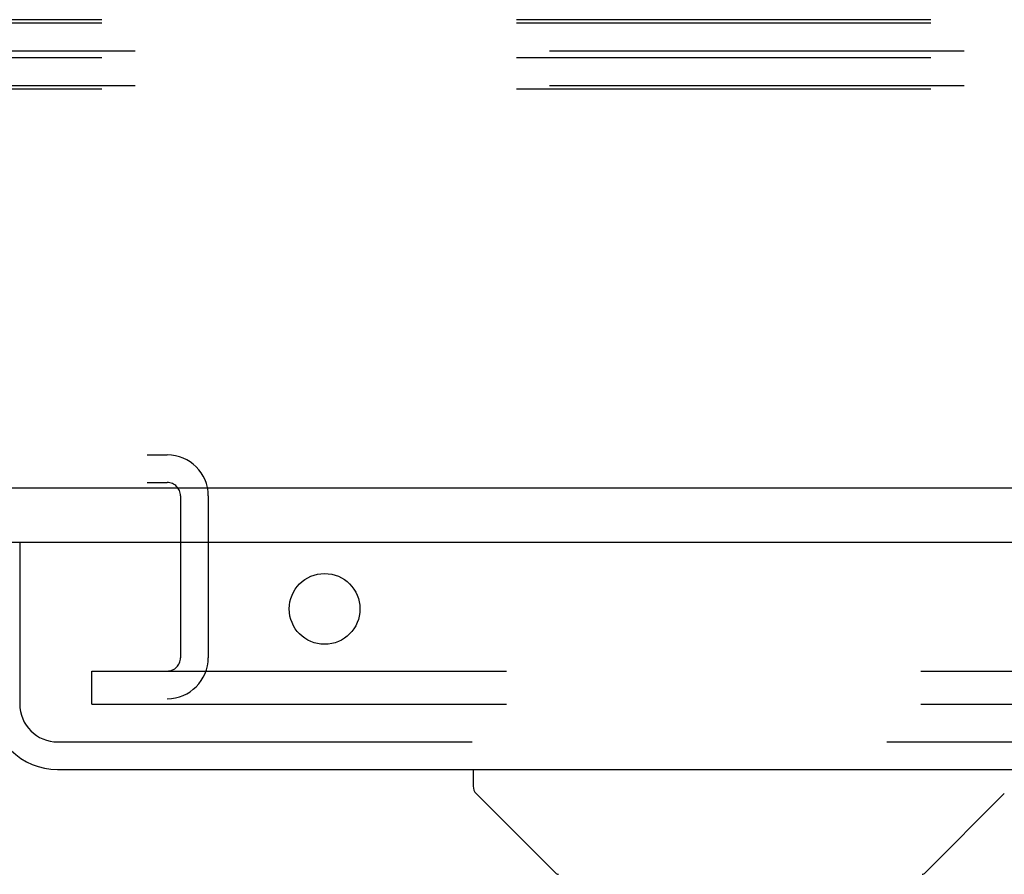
# Model space of a CAD drawing. Header units: inches. Extents: x 0 to 283, y 0 to 183.
# Tile 75 of 116: x 101.78 to 105.48, y 150.92 to 154.13. Entities that reach past the tile are written whole.
import ezdxf

# ---------------------------------------------------------------- set-up
doc = ezdxf.new("R2010")
doc.units = ezdxf.units.IN
doc.header["$LTSCALE"] = 15.583333
doc.header["$MEASUREMENT"] = 0
doc.linetypes.add('HIDDEN', pattern=[0.2, 0.1, -0.1])
doc.layers.get('0').update_dxf_attribs({"linetype": 'CONTINUOUS'})
doc.layers.add('DEFAULT_2', color=8, linetype='HIDDEN')
doc.layers.add('RIGHTHAND_DOOR_ASSEMBLY', color=7, linetype='CONTINUOUS')

msp = doc.modelspace()

# ---------------------------------------------------------------- linework, layer by layer
at = {"color": 7, "linetype": 'Continuous'}
msp.add_line((139.4253, 152.372), (62.0503, 152.372), dxfattribs=at)
at = {"layer": 'DEFAULT_2', "color": 8, "linetype": 'HIDDEN'}
for p, q in [((139.4878, 154.1325), (61.9878, 154.1325)), ((139.4878, 154.1199), (61.9878, 154.1199)), ((139.6128, 154.0143), (61.8628, 154.0143)), ((139.4878, 153.9891), (61.9878, 153.9891)), ((139.6128, 153.8835), (61.8628, 153.8835)), ((139.4878, 153.8709), (61.9878, 153.8709)), ((99.1418, 152.497), (102.3338, 152.497)), ((99.1418, 152.393), (102.3338, 152.393)), ((102.3838, 152.343), (102.3838, 151.7345)), ((102.4878, 152.343), (102.4878, 151.7345)), ((102.0503, 151.6845), (137.3316, 151.6845)), ((102.0503, 151.5595), (102.0503, 151.6845)), ((102.0503, 151.5595), (137.3316, 151.5595))]:
    msp.add_line(p, q, dxfattribs=at)
for centre, radius, start, end in [((102.3338, 152.343), 0.154, 0, 90), ((102.3338, 152.343), 0.05, 0, 90), ((102.3338, 151.7345), 0.154, 270, 360), ((102.3338, 151.7345), 0.05, 270, 360)]:
    msp.add_arc(centre, radius, start, end, dxfattribs=at)
at = {"layer": 'RIGHTHAND_DOOR_ASSEMBLY', "color": 3, "linetype": 'Continuous'}
for p, q in [((138.5928, 152.168), (101.6953, 152.168)), ((101.9218, 151.314), (138.3663, 151.314))]:
    msp.add_line(p, q, dxfattribs=at)
at = {"layer": 'RIGHTHAND_DOOR_ASSEMBLY', "color": 8, "linetype": 'HIDDEN'}
for p, q in [((101.7793, 152.168), (101.7793, 151.5605)), ((101.9218, 151.418), (138.3663, 151.418))]:
    msp.add_line(p, q, dxfattribs=at)
at = {"layer": 'RIGHTHAND_DOOR_ASSEMBLY', "color": 7, "linetype": 'Continuous'}
for p, q in [((103.4839, 151.314), (103.4839, 151.2515)), ((103.7931, 150.926), (103.4954, 151.2237)), ((105.1825, 150.926), (105.4802, 151.2237))]:
    msp.add_line(p, q, dxfattribs=at)
at = {"layer": 'RIGHTHAND_DOOR_ASSEMBLY', "color": 3, "linetype": 'Continuous'}
msp.add_circle((102.9253, 151.918), 0.133, dxfattribs=at)
msp.add_arc((101.9218, 151.5605), 0.2465, 180, 270, dxfattribs=at)
at = {"layer": 'RIGHTHAND_DOOR_ASSEMBLY', "color": 8, "linetype": 'HIDDEN'}
msp.add_arc((101.9218, 151.5605), 0.1425, 180, 270, dxfattribs=at)
at = {"layer": 'RIGHTHAND_DOOR_ASSEMBLY', "color": 7, "linetype": 'Continuous'}
for centre, radius, start, end in [((103.5232, 151.2515), 0.0394, 180, 225), ((103.807, 150.9399), 0.0197, 225, 262.5), ((105.1686, 150.9399), 0.0197, 277.5, 315)]:
    msp.add_arc(centre, radius, start, end, dxfattribs=at)

doc.saveas('drawing.dxf')
